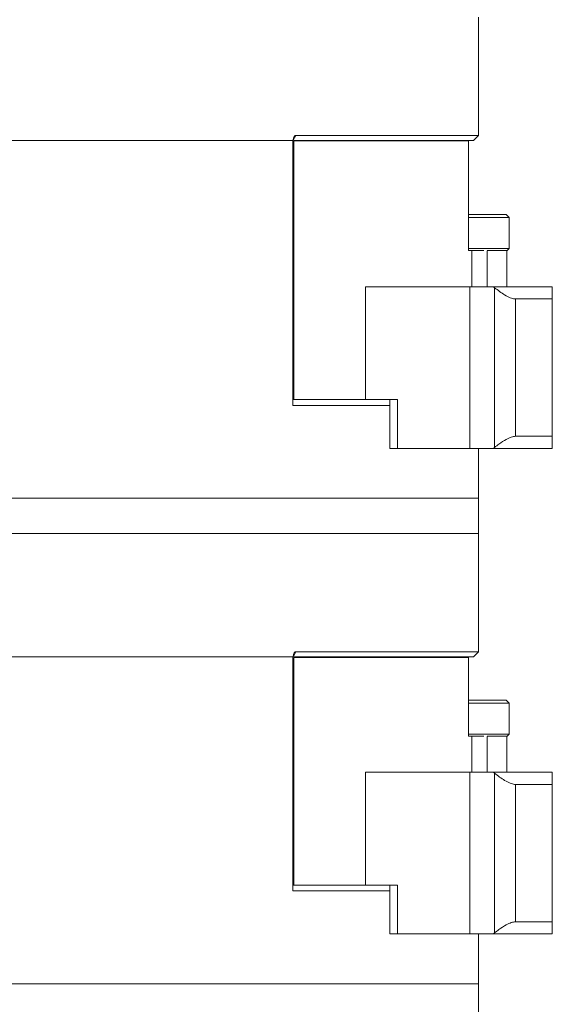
# Model space of a CAD drawing. Header units: inches. Extents: x -4.1 to 22.6, y -10.2 to 17.8.
# Tile 130 of 142: x -1.4 to 1.3, y 3.3 to 8.3. Entities that reach past the tile are written whole.
import ezdxf

# ---------------------------------------------------------------- set-up
doc = ezdxf.new("R2010")
doc.units = ezdxf.units.IN
doc.header["$MEASUREMENT"] = 0

msp = doc.modelspace()

# ---------------------------------------------------------------- linework, layer by layer
at = {"color": 7, "linetype": 'Continuous', "lineweight": 15}
for p, q in [((0.9095, 7.6859), (0.9095, 8.2859)), ((-2.9655, 7.6609), (-0.033, 7.6609)), ((-2.9655, 7.6609), (-0.0301, 7.6609)), ((-0.033, 6.3169), (-0.033, 7.6609)), ((-0.0301, 7.6647), (-0.0301, 7.6609)), ((-0.028, 7.6589), (-0.028, 6.3469)), ((-0.028, 7.6589), (0.8595, 7.6589)), ((0.8845, 7.6609), (-0.0249, 7.6609)), ((0.9095, 7.6859), (-0.0173, 7.6859)), ((0.8595, 7.1019), (0.8595, 7.6589)), ((0.8845, 7.6609), (0.9095, 7.6859)), ((0.8595, 7.2849), (1.0499, 7.2849)), ((1.0655, 7.2693), (0.8595, 7.2693)), ((1.0655, 7.2693), (1.0499, 7.2849)), ((1.0655, 7.1125), (1.0655, 7.2693)), ((0.8595, 7.1125), (1.0655, 7.1125)), ((0.8595, 7.1019), (0.8754, 7.1019)), ((0.8754, 6.9189), (0.8754, 7.1019)), ((0.8754, 7.1019), (0.9376, 7.1019)), ((0.9538, 7.1019), (1.053, 7.1019)), ((1.053, 7.1), (1.0655, 7.1125)), ((1.053, 6.9189), (1.053, 7.1)), ((0.3371, 6.9189), (0.3371, 6.3469)), ((0.3371, 6.9189), (0.8655, 6.9189)), ((0.8655, 6.0989), (0.8655, 6.9189)), ((0.8655, 6.9189), (0.9853, 6.9189)), ((0.9915, 6.9138), (0.9853, 6.9189)), ((0.9853, 6.9189), (1.2845, 6.9189)), ((0.9915, 6.104), (0.9915, 6.9138)), ((1.2845, 6.9189), (1.2845, 6.8569)), ((1.2845, 6.8569), (1.0978, 6.8569)), ((1.0978, 6.8569), (1.0978, 6.1609)), ((1.2845, 6.8569), (1.2845, 6.1609)), ((-0.033, 6.3469), (-0.028, 6.3469)), ((0.3371, 6.3469), (-0.028, 6.3469)), ((0.3371, 6.3469), (0.4983, 6.3469)), ((0.46, 6.3469), (0.46, 6.0989)), ((0.4983, 6.3469), (0.4983, 6.0989)), ((0.46, 6.3169), (-0.033, 6.3169)), ((1.0978, 6.1609), (1.2845, 6.1609)), ((1.2845, 6.1609), (1.2845, 6.0989)), ((0.4983, 6.0989), (0.46, 6.0989)), ((0.4983, 6.0989), (0.8655, 6.0989)), ((0.8655, 6.0989), (0.9853, 6.0989)), ((0.9095, 5.8469), (0.9095, 6.0989)), ((0.9853, 6.0989), (0.9915, 6.104)), ((1.2845, 6.0989), (0.9853, 6.0989)), ((-2.8584, 5.8469), (0.9095, 5.8469)), ((-2.7888, 5.8469), (0.9095, 5.8469)), ((0.9095, 5.6679), (0.9095, 5.8469)), ((-2.8908, 5.6679), (0.9095, 5.6679)), ((0.9095, 5.0679), (0.9095, 5.6679)), ((-2.9655, 5.0429), (-0.0301, 5.0429)), ((-2.9655, 5.0429), (-0.033, 5.0429)), ((-0.033, 3.8559), (-0.033, 5.0429)), ((-0.0301, 5.0467), (-0.0301, 5.0429)), ((0.8845, 5.0429), (-0.0249, 5.0429)), ((0.9095, 5.0679), (-0.0173, 5.0679)), ((0.8845, 5.0429), (0.9095, 5.0679)), ((-0.028, 5.0399), (0.8595, 5.0399)), ((-0.028, 5.0399), (-0.028, 3.8859)), ((0.8595, 4.6409), (0.8595, 5.0399)), ((0.8595, 4.8239), (1.0499, 4.8239)), ((1.0655, 4.8083), (0.8595, 4.8083)), ((1.0655, 4.8083), (1.0499, 4.8239)), ((1.0655, 4.6515), (1.0655, 4.8083)), ((0.8595, 4.6515), (1.0655, 4.6515)), ((1.053, 4.639), (1.0655, 4.6515)), ((0.8595, 4.6409), (0.8754, 4.6409)), ((0.8754, 4.4579), (0.8754, 4.6409)), ((0.8754, 4.6409), (0.9376, 4.6409)), ((0.9538, 4.6409), (1.053, 4.6409)), ((1.053, 4.4579), (1.053, 4.639)), ((0.3371, 4.4579), (0.3371, 3.8859)), ((0.3371, 4.4579), (0.8655, 4.4579)), ((0.8655, 3.6379), (0.8655, 4.4579)), ((0.8655, 4.4579), (0.9853, 4.4579)), ((0.9915, 4.4528), (0.9853, 4.4579)), ((0.9853, 4.4579), (1.2845, 4.4579)), ((0.9915, 3.643), (0.9915, 4.4528)), ((1.2845, 4.4579), (1.2845, 4.3959)), ((1.2845, 4.3959), (1.0978, 4.3959)), ((1.0978, 4.3959), (1.0978, 3.6999)), ((1.2845, 4.3959), (1.2845, 3.6999)), ((-0.033, 3.8859), (-0.028, 3.8859)), ((0.46, 3.8559), (-0.033, 3.8559)), ((0.3371, 3.8859), (-0.028, 3.8859)), ((0.3371, 3.8859), (0.4983, 3.8859)), ((0.46, 3.8859), (0.46, 3.6379)), ((0.4983, 3.8859), (0.4983, 3.6379)), ((1.0978, 3.6999), (1.2845, 3.6999)), ((1.2845, 3.6999), (1.2845, 3.6379)), ((0.4983, 3.6379), (0.46, 3.6379)), ((0.4983, 3.6379), (0.8655, 3.6379)), ((0.8655, 3.6379), (0.9853, 3.6379)), ((0.9095, 3.3859), (0.9095, 3.6379)), ((0.9853, 3.6379), (0.9915, 3.643)), ((1.2845, 3.6379), (0.9853, 3.6379)), ((-2.8584, 3.3859), (0.9095, 3.3859)), ((-2.7888, 3.3859), (0.9095, 3.3859)), ((0.9095, 3.2069), (0.9095, 3.3859))]:
    msp.add_line(p, q, dxfattribs=at)
at = {"color": 8, "linetype": 'Continuous', "lineweight": 15}
for p, q in [((-0.0173, 7.6859), (-0.0301, 7.6611)), ((0.9538, 7.1), (0.9538, 6.9189)), ((-0.0173, 5.0679), (-0.0301, 5.0431)), ((0.9538, 4.639), (0.9538, 4.4579))]:
    msp.add_line(p, q, dxfattribs=at)
at = {"color": 7, "linetype": 'Continuous', "lineweight": 15}
for points, knots in [([(-0.0173, 7.6859), (-0.0181, 7.6858), (-0.0201, 7.6856), (-0.0232, 7.6838), (-0.0264, 7.68), (-0.0294, 7.6735), (-0.0298, 7.668), (-0.0301, 7.6647)], [0, 0, 0, 0, 0.1010831, 0.2415003, 0.4179852, 0.6569598, 1, 1, 1, 1]), ([(0.9915, 6.9138), (1.0085, 6.9007), (1.0354, 6.88), (1.0706, 6.8624), (1.0886, 6.8572), (1.0961, 6.8569), (1.0978, 6.8569)], [0, 0, 0, 0, 0.449896, 0.709564, 0.934522, 1, 1, 1, 1]), ([(1.0978, 6.1609), (1.091, 6.16), (1.0776, 6.1583), (1.0477, 6.1442), (1.0181, 6.1253), (0.9988, 6.1098), (0.9915, 6.104)], [0, 0, 0, 0, 0.23821, 0.475407, 0.80299, 1, 1, 1, 1]), ([(-0.0173, 5.0679), (-0.0181, 5.0678), (-0.0201, 5.0676), (-0.0232, 5.0658), (-0.0264, 5.062), (-0.0294, 5.0555), (-0.0298, 5.05), (-0.0301, 5.0467)], [0, 0, 0, 0, 0.1010831, 0.2415003, 0.4179852, 0.6569598, 1, 1, 1, 1]), ([(0.9915, 4.4528), (1.0085, 4.4397), (1.0354, 4.419), (1.0706, 4.4014), (1.0886, 4.3962), (1.0961, 4.3959), (1.0978, 4.3959)], [0, 0, 0, 0, 0.449896, 0.709564, 0.934522, 1, 1, 1, 1]), ([(1.0978, 3.6999), (1.091, 3.699), (1.0776, 3.6973), (1.0477, 3.6832), (1.0181, 3.6643), (0.9988, 3.6488), (0.9915, 3.643)], [0, 0, 0, 0, 0.23821, 0.475407, 0.80299, 1, 1, 1, 1])]:
    msp.add_open_spline(points, degree=3, knots=knots, dxfattribs=at)

doc.saveas('drawing.dxf')
